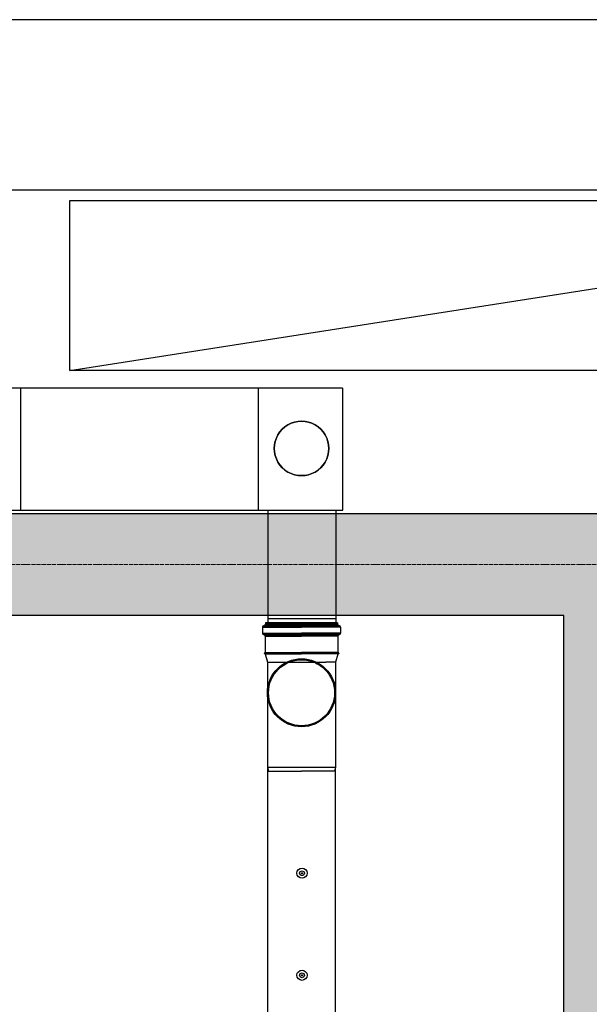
# Model space of a CAD drawing. Header units: millimetres. Extents: x -374129 to 1163271, y -112652 to 695637.
# Tile 80 of 230: x 30092 to 31765, y -35133 to -32239. Entities that reach past the tile are written whole.
import ezdxf

# ---------------------------------------------------------------- set-up
doc = ezdxf.new("R2010")
doc.units = ezdxf.units.MM
doc.linetypes.add('ACAD_ISO04W100', pattern=[30, 24, -3, 0, -3])
doc.layers.add('IS_pomocnicza', color=6, linetype='Continuous', lineweight=30)
doc.layers.add('KRT_osie', color=55, linetype='ACAD_ISO04W100', lineweight=18)
for name, color, linetype in [('KRT_kreskowanie', 252, 'Continuous'), ('KRT_sciany', 2, 'Continuous'), ('KRT_technologia', 30, 'Continuous')]:
    doc.layers.add(name, color=color, linetype=linetype)

# ---------------------------------------------------------------- blocks, each defined once
blk = doc.blocks.new('IS_KAO_trójnik_200_góra')
at = {"layer": 'KRT_technologia', "linetype": 'Continuous', "transparency": 33554687}
for p, q in [((34910.88, 13526.05), (34909.2, 13526.05)), ((34909.2, 13526.05), (34909.2, 13514.58)), ((34910.88, 13526.05), (34910.88, 13514.58)), ((34869.72, 13524.58), (34868.63, 13524.29)), ((34868.63, 13524.29), (34868.63, 13514.58)), ((34897.28, 13524.58), (34869.72, 13524.58)), ((34869.72, 13504.58), (34869.72, 13524.58)), ((34900.61, 13524.58), (34897.28, 13524.58)), ((34903.02, 13525.22), (34900.61, 13524.58)), ((34900.61, 13524.58), (34900.61, 13507.41)), ((34903.02, 13525.22), (34901.38, 13524.78)), ((34903.05, 13525.07), (34903.05, 13514.58)), ((34903.07, 13525.27), (34903.12, 13525.45)), ((34903.14, 13525.32), (34903.14, 13514.58)), ((34903.29, 13525.51), (34903.19, 13525.51)), ((34903.34, 13525.32), (34903.34, 13514.58)), ((34903.41, 13525.29), (34903.36, 13525.45)), ((34903.43, 13525.08), (34903.43, 13514.58)), ((34908.29, 13525.23), (34903.48, 13525.23)), ((34908.29, 13525.23), (34908.29, 13514.58)), ((34908.54, 13525.16), (34908.54, 13514.58)), ((34908.83, 13525.74), (34908.83, 13514.58)), ((34911.25, 13525.74), (34911.25, 13514.58)), ((34911.43, 13525.55), (34911.43, 13525.47)), ((34911.55, 13525.07), (34911.55, 13514.58)), ((34912.15, 13525.14), (34911.79, 13525.14)), ((34911.79, 13525.14), (34911.79, 13514.58)), ((34912.15, 13525.07), (34912.15, 13514.58)), ((34912.22, 13514.58), (34912.22, 13525.07)), ((34868.63, 13504.87), (34868.63, 13514.58)), ((34903.05, 13504.09), (34903.05, 13514.58)), ((34903.14, 13503.84), (34903.14, 13514.58)), ((34903.34, 13503.84), (34903.34, 13514.58)), ((34903.43, 13504.08), (34903.43, 13514.58)), ((34908.29, 13503.92), (34908.29, 13514.58)), ((34908.54, 13504), (34908.54, 13514.58)), ((34908.83, 13503.42), (34908.83, 13514.58)), ((34909.2, 13503.11), (34909.2, 13514.58)), ((34910.88, 13503.11), (34910.88, 13514.58)), ((34911.25, 13503.42), (34911.25, 13514.58)), ((34911.55, 13504.09), (34911.55, 13514.58)), ((34911.79, 13504.01), (34911.79, 13514.58)), ((34912.15, 13504.09), (34912.15, 13514.58)), ((34912.22, 13514.58), (34912.22, 13504.09)), ((34900.61, 13504.58), (34900.61, 13507.41)), ((34869.72, 13504.58), (34868.63, 13504.87)), ((34897.28, 13504.58), (34869.72, 13504.58)), ((34900.61, 13504.58), (34897.28, 13504.58)), ((34903.02, 13503.93), (34900.61, 13504.58)), ((34903.07, 13503.88), (34903.12, 13503.7)), ((34903.29, 13503.65), (34903.19, 13503.65)), ((34903.41, 13503.87), (34903.36, 13503.7)), ((34908.29, 13503.92), (34903.48, 13503.92)), ((34910.88, 13503.11), (34909.2, 13503.11)), ((34911.43, 13503.6), (34911.43, 13503.68)), ((34912.15, 13504.01), (34911.79, 13504.01))]:
    blk.add_line(p, q, dxfattribs=at)
at = {"layer": 'KRT_technologia'}
for radius in [10, 9.7]:
    blk.add_circle((34891.65, 13514.58), radius, dxfattribs=at)
at = {"layer": 'KRT_technologia', "linetype": 'Continuous', "transparency": 33554687}
for centre, radius, start, end in [((34909.2, 13525.51), 0.545, 90, 174.2608), ((34910.88, 13525.51), 0.545, 5, 90), ((34903, 13525.29), 0.0727, 285, 345), ((34903.19, 13525.43), 0.0727, 90, 165), ((34903.29, 13525.43), 0.0727, 15, 90), ((34903.48, 13525.31), 0.0727, 195, 270), ((34908.29, 13525.6), 0.364, 270, 354.2608), ((34911.79, 13525.51), 0.364, 185, 270), ((34912.15, 13525.07), 0.0727, 0, 90), ((34903, 13503.86), 0.0727, 15, 75), ((34903.19, 13503.72), 0.0727, 195, 270), ((34903.29, 13503.72), 0.0727, 270, 345), ((34903.48, 13503.85), 0.0727, 90, 165), ((34908.29, 13503.56), 0.364, 5.7392, 90), ((34909.2, 13503.65), 0.545, 185.7392, 270), ((34910.88, 13503.65), 0.545, 270, 355), ((34911.79, 13503.65), 0.364, 90, 175), ((34912.15, 13504.09), 0.0727, 270, 0)]:
    blk.add_arc(centre, radius, start, end, dxfattribs=at)
blk = doc.blocks.new('sys napowietrzania')
at = {"layer": 'KRT_technologia', "linetype": 'ByBlock', "lineweight": -2}
for p, q in [((35297.62, -151.76, 904.27), (29842.62, -151.76, 904.27)), ((29842.62, -651.76, 904.27), (35297.62, -651.76, 904.27)), ((32059.9, -1234.26, -2050), (30366.17, -1234.26, -2050)), ((29834.98, -1592.96, -2261.25), (32061.59, -1592.96, -2314.86)), ((31839.98, -1911.66, -3395.12), (32039.98, -1911.66, -3395.12))]:
    blk.add_line(p, q, dxfattribs=at)
at = {"layer": 'KRT_technologia', "linetype": 'ByBlock', "lineweight": -2, "extrusion": (1.22465e-16, -2.46519e-32, -1)}
for p, q in [((31114.9, -1234.26, -2050), (31114.9, -1592.96, -2050)), ((32059.9, -1234.26, -2050), (32059.9, -1592.96, -2050))]:
    blk.add_line(p, q, dxfattribs=at)
at = {"layer": 'KRT_technologia', "linetype": 'Continuous', "lineweight": -2, "extrusion": (3.06162e-16, -1, 1.04899e-15)}
blk.add_line((31813.2, -1592.96, -1785.14), (31813.2, -1234.26, -1785.14), dxfattribs=at)
at = {"layer": 'KRT_technologia'}
for p, q in [((31841.13, -1592.96, -4023.42), (31841.13, -1924.16, -6165.92)), ((32041.13, -1592.96, -4023.42), (32041.13, -1924.16, -6165.92))]:
    blk.add_line(p, q, dxfattribs=at)
at = {"layer": 'KRT_technologia', "linetype": 'Continuous', "transparency": 33554687, "elevation": -3395.12}
blk.add_lwpolyline([(32039.98, -12485.01), (32039.98, -10582.71), (32039.98, -2349.21), (31839.98, -2349.21), (31839.98, -10582.71), (31839.98, -12485.01), (31939.98, -12485.01), (32039.98, -12485.01), (32036.81, -12495.38), (31939.98, -12495.38), (31843.14, -12495.38), (31839.98, -12485.01)], dxfattribs=at)
at = {"layer": 'KRT_technologia'}
for centre, radius in [((31941.32, -2660.34, -3395.12), 15), ((31941.32, -2660.34, -3395.12), 7), ((31941.32, -2660.34, -3395.12), 1.5), ((31941.32, -2960.34, -3395.12), 15), ((31941.32, -2960.34, -3395.12), 7), ((31941.32, -2960.34, -3395.12), 1.5)]:
    blk.add_circle(centre, radius, dxfattribs=at)
at = {"layer": 'KRT_technologia', "linetype": 'Continuous', "lineweight": -3}
for centre, major_axis in [((31939.9, -1411.89, -2732.5), (80, 0)), ((31939.9, -1411.89, -2050), (80, 0)), ((31939.9, -1411.89, -2732.5), (-80, 0)), ((31939.9, -1411.89, -2050), (-80, 0))]:
    blk.add_ellipse(centre, major_axis=major_axis, ratio=1, start_param=0, end_param=3.1415927, dxfattribs=at)
at = {"layer": 'KRT_technologia', "linetype": 'Continuous', "lineweight": -3, "extrusion": (-4.39993e-13, 1.46617e-13, -1)}
for major_axis in [(0, -80), (0, 80)]:
    blk.add_ellipse((31939.9, -1411.89, -3395.12), major_axis=major_axis, ratio=1, start_param=0, end_param=3.1415927, dxfattribs=at)
at = {"layer": 'KRT_technologia', "xscale": 10, "yscale": 10, "zscale": 10, "rotation": 90}
blk.add_blockref('IS_KAO_trójnik_200_góra', (167085.75, -351046.37, -3395.12), dxfattribs=at)

msp = doc.modelspace()

# ---------------------------------------------------------------- hatches: boundary and pattern name
at = {"layer": 'KRT_kreskowanie'}
h = msp.add_hatch(dxfattribs=at)
h.set_pattern_fill('ANSI33', color=256, scale=20, style=0)
h.set_pattern_definition([(45, (-1e-05, 3009.36), (-89.80256, 89.80256), []), (45, (89.8, 3009.36), (-89.80256, 89.80256), [63.5, -31.75])])
h.paths.add_polyline_path([(38290, -33690.64), (19090, -33690.64), (19090, -46990.64), (19390, -46990.64), (19390, -33990.64), (25390, -33990.64), (25390, -46990.64), (25690, -46990.64), (25690, -33990.64), (31690, -33990.64), (31690, -46990.64), (31990, -46990.64), (31990, -33990.64), (37990, -33990.64), (37990, -46990.64), (38290, -46990.64)])
h.paths.add_polyline_path([(51230, -33990.64), (57230, -33990.64), (57230, -46990.64), (57530, -46990.64), (57530, -33690.64), (38330, -33690.64), (38330, -46990.64), (38630, -46990.64), (38630, -33990.64), (44630, -33990.64), (44630, -46990.64), (44930, -46990.64), (44930, -33990.64), (50930, -33990.64), (50930, -46990.64), (51230, -46990.64)])
h.paths.add_polyline_path([(70470, -33690.64), (57570, -33690.64), (57570, -46990.64), (57870, -46990.64), (57870, -33990.64), (63870, -33990.64), (63870, -46990.64), (64170, -46990.64), (64170, -33990.64), (70170, -33990.64), (70170, -46990.64), (70470, -46990.64)])

# ---------------------------------------------------------------- linework, layer by layer
at = {"layer": 'IS_pomocnicza'}
msp.add_line((30240, -33270.64), (33440, -32770.64), dxfattribs=at)
msp.add_lwpolyline([(30240, -32770.64), (33440, -32770.64), (33440, -33270.64), (30240, -33270.64)], close=True, dxfattribs=at)
at = {"layer": 'KRT_osie', "ltscale": 0.5}
msp.add_line((-5554.82, -33840.64), (73659.31, -33840.64), dxfattribs=at)
at = {"layer": 'KRT_sciany'}
for p, q in [((19090, -33690.64), (38290, -33690.64)), ((31690, -33990.64), (25690, -33990.64)), ((31690, -46990.64), (31690, -33990.64))]:
    msp.add_line(p, q, dxfattribs=at)

# ---------------------------------------------------------------- block references
msp.add_blockref('sys napowietrzania', (-1019.98, -32087.66, 3070))

doc.saveas('drawing.dxf')
